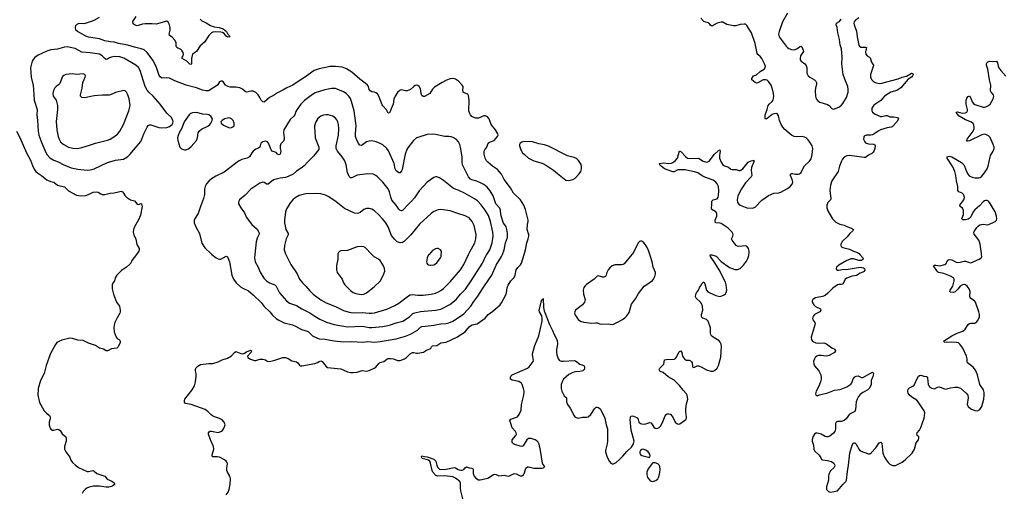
# Model space of a CAD drawing. Header units: inches. Extents: x 1682510 to 1839368, y 640758 to 791543.
# Tile 76 of 186: x 1731108 to 1745706, y 726453 to 733484. Entities that reach past the tile are written whole.
import ezdxf

# ---------------------------------------------------------------- set-up
doc = ezdxf.new("R2010")
doc.units = ezdxf.units.IN
doc.header["$MEASUREMENT"] = 0
for name, color, linetype in [('B7732', 7, 'Continuous'), ('B7733', 7, 'Continuous'), ('B7742', 7, 'Continuous'), ('B7743', 7, 'Continuous')]:
    doc.layers.add(name, color=color, linetype=linetype)

msp = doc.modelspace()

# ---------------------------------------------------------------- linework, layer by layer
at = {"layer": 'B7732', "color": 6}
for points, elevation in [([(1732838, 730000), (1732772, 729910), (1732754, 729870), (1732737, 729850), (1732690, 729810), (1732618, 729762), (1732549, 729690), (1732524, 729650), (1732513, 729610), (1732488, 729572), (1732479, 729550), (1732481, 729490), (1732499, 729410), (1732544, 729290), (1732585, 729230), (1732597, 729170), (1732598, 729150), (1732592, 729130), (1732546, 729050), (1732519, 728990), (1732507, 728950), (1732502, 728910), (1732510, 728850), (1732536, 728770), (1732552, 728752), (1732585, 728730), (1732596, 728710), (1732595, 728690), (1732567, 728630), (1732550, 728607), (1732470, 728600), (1732408, 728568), (1732390, 728570), (1732350, 728595), (1732290, 728608), (1732230, 728648), (1732130, 728681), (1732050, 728723), (1731970, 728729), (1731890, 728752), (1731850, 728758), (1731730, 728726), (1731690, 728709), (1731660, 728690), (1731636, 728664), (1731566, 728530), (1731502, 728350), (1731470, 728230), (1731417, 728130), (1731380, 728010), (1731375, 727910), (1731401, 727801), (1731470, 727679), (1731505, 727645), (1731550, 727610), (1731560, 727590), (1731560, 727560), (1731545, 727510), (1731543, 727490), (1731546, 727466), (1731561, 727421), (1731570, 727406), (1731593, 727393), (1731610, 727392), (1731670, 727404), (1731690, 727402), (1731707, 727387), (1731735, 727335), (1731791, 727291), (1731798, 727270), (1731798, 727230), (1731771, 727150), (1731772, 727110), (1731790, 727070), (1731850, 726990), (1731868, 726948), (1731891, 726911), (1731933, 726870), (1731979, 726839), (1732110, 726776), (1732130, 726776), (1732170, 726789), (1732190, 726790), (1732210, 726780), (1732250, 726746), (1732355, 726715), (1732370, 726706), (1732406, 726666), (1732474, 726634), (1732507, 726610), (1732516, 726590), (1732490, 726564), (1732467, 726553), (1732430, 726545), (1732390, 726545), (1732290, 726560), (1732202, 726558), (1732136, 726544), (1732103, 726530), (1732077, 726510), (1732050, 726481), (1732034, 726450)], 700), ([(1734167, 726430), (1734196, 726470), (1734214, 726510), (1734229, 726590), (1734231, 726670), (1734221, 726710), (1734188, 726770), (1734181, 726790), (1734179, 726830), (1734190, 726890), (1734184, 726910), (1734170, 726930), (1734143, 726950), (1734069, 726989), (1734035, 726995), (1733973, 726993), (1733963, 727003), (1733963, 727023), (1733985, 727110), (1733983, 727150), (1733937, 727250), (1733909, 727330), (1733906, 727350), (1733915, 727365), (1733930, 727375), (1733950, 727375), (1734050, 727358), (1734090, 727370), (1734112, 727388), (1734129, 727410), (1734141, 727430), (1734152, 727470), (1734140, 727510), (1734110, 727543), (1734070, 727566), (1733997, 727590), (1733965, 727605), (1733943, 727623), (1733898, 727670), (1733858, 727698), (1733650, 727772), (1733568, 727788), (1733550, 727809), (1733549, 727830), (1733555, 727850), (1733667, 727990), (1733697, 728050), (1733716, 728110), (1733726, 728194), (1733725, 728230), (1733714, 728270), (1733713, 728290), (1733720, 728310), (1733750, 728343), (1733790, 728364), (1733910, 728380), (1733970, 728381), (1734050, 728407), (1734110, 728435), (1734190, 728458), (1734250, 728492), (1734290, 728543), (1734310, 728560), (1734387, 728527), (1734410, 728522), (1734430, 728527), (1734468, 728552), (1734530, 728578), (1734545, 728570), (1734540, 728550), (1734486, 728490), (1734489, 728470), (1734530, 728445), (1734590, 728426), (1734610, 728426), (1734670, 728443), (1734710, 728446), (1734750, 728433), (1734776, 728416), (1734810, 728410), (1734890, 728428), (1735010, 728468), (1735050, 728468), (1735090, 728453), (1735141, 728421), (1735210, 728403), (1735231, 728390), (1735255, 728355), (1735267, 728347), (1735290, 728344), (1735481, 728379), (1735525, 728395), (1735550, 728412), (1735570, 728419), (1735594, 728410), (1735650, 728337), (1735670, 728321), (1735870, 728301), (1735970, 728255), (1736010, 728247), (1736054, 728246), (1736110, 728253), (1736184, 728276), (1736250, 728267), (1736290, 728275), (1736363, 728310), (1736390, 728328), (1736430, 728381), (1736446, 728394), (1736508, 728412), (1736550, 728447), (1736570, 728455), (1736610, 728457), (1736650, 728449), (1736710, 728427), (1736750, 728427), (1736815, 728450), (1736841, 728470), (1736895, 728525), (1736930, 728544), (1736950, 728545), (1736990, 728532), (1737008, 728532), (1737093, 728547), (1737139, 728581), (1737190, 728600), (1737202, 728610), (1737214, 728630), (1737230, 728642), (1737290, 728647), (1737350, 728685), (1737430, 728695), (1737590, 728771), (1737710, 728852), (1737770, 728925), (1737790, 728941), (1737814, 728954), (1737890, 728970), (1738008, 729052), (1738055, 729110), (1738124, 729156), (1738230, 729253), (1738250, 729279), (1738311, 729389), (1738325, 729430), (1738335, 729505), (1738350, 729544), (1738391, 729609), (1738441, 729659), (1738454, 729690), (1738469, 729770), (1738494, 729806), (1738533, 729847), (1738549, 729870), (1738587, 730000)], 700), ([(1733958, 730000), (1734020, 729950), (1734050, 729933), (1734070, 729928), (1734090, 729930), (1734170, 729975), (1734190, 729963), (1734218, 729890), (1734251, 729690), (1734279, 729630), (1734317, 729577), (1734379, 729519), (1734417, 729497), (1734498, 729458), (1734575, 729395), (1734686, 729286), (1734730, 729225), (1734814, 729150), (1734858, 729098), (1734910, 729051), (1734950, 729024), (1735030, 728983), (1735150, 728955), (1735196, 728936), (1735287, 728887), (1735370, 728860), (1735390, 728850), (1735450, 728792), (1735470, 728779), (1735550, 728747), (1735630, 728742), (1735770, 728716), (1735910, 728702), (1736030, 728707), (1736190, 728698), (1736270, 728707), (1736370, 728699), (1736450, 728709), (1736690, 728749), (1736830, 728785), (1736903, 728817), (1737005, 728875), (1737050, 728918), (1737072, 728928), (1737123, 728937), (1737250, 728948), (1737350, 728969), (1737430, 728974), (1737470, 728984), (1737530, 729011), (1737630, 729075), (1737690, 729120), (1737795, 729230), (1737839, 729301), (1737899, 729381), (1737969, 729490), (1738085, 729655), (1738107, 729693), (1738170, 729842), (1738253, 729970), (1738265, 730000)], 800), ([(1734593, 730000), (1734588, 729950), (1734600, 729890), (1734643, 729810), (1734675, 729735), (1734729, 729649), (1734766, 729606), (1734810, 729577), (1734889, 729549), (1734909, 729530), (1734957, 729430), (1735061, 729310), (1735110, 729278), (1735210, 729241), (1735291, 729191), (1735410, 729134), (1735481, 729081), (1735558, 729038), (1735655, 728995), (1735770, 728959), (1735970, 728924), (1736190, 728934), (1736290, 728917), (1736330, 728916), (1736490, 728929), (1736590, 728950), (1736690, 728985), (1736750, 728997), (1736789, 729011), (1736886, 729074), (1736938, 729122), (1736966, 729134), (1737050, 729151), (1737270, 729170), (1737350, 729188), (1737485, 729255), (1737579, 729330), (1737643, 729410), (1737715, 729485), (1737802, 729610), (1737969, 729871), (1738025, 729990), (1738031, 730000)], 900), ([(1735054, 730000), (1735128, 729850), (1735221, 729710), (1735256, 729630), (1735298, 729578), (1735350, 729530), (1735410, 729460), (1735461, 729410), (1735570, 729326), (1735650, 729279), (1735790, 729225), (1735908, 729168), (1735990, 729141), (1736052, 729132), (1736190, 729139), (1736290, 729128), (1736330, 729128), (1736370, 729135), (1736550, 729187), (1736670, 729243), (1736730, 729276), (1736870, 729386), (1736899, 729401), (1736930, 729406), (1737010, 729397), (1737090, 729396), (1737210, 729410), (1737270, 729426), (1737315, 729445), (1737350, 729463), (1737390, 729495), (1737489, 729591), (1737645, 729770), (1737692, 729850), (1737764, 730000)], 1000), ([(1735826, 730000), (1735824, 729930), (1735806, 729834), (1735803, 729770), (1735816, 729730), (1735889, 729630), (1735910, 729580), (1735929, 729550), (1736010, 729465), (1736050, 729437), (1736090, 729422), (1736170, 729405), (1736210, 729408), (1736250, 729430), (1736361, 729519), (1736456, 729610), (1736508, 729710), (1736519, 729750), (1736518, 729790), (1736501, 729830), (1736450, 729910), (1736427, 729930), (1736365, 729965), (1736330, 730000)], 1100), ([(1737177, 730000), (1737170, 729993), (1737147, 729947), (1737139, 729890), (1737142, 729870), (1737153, 729853), (1737170, 729844), (1737190, 729841), (1737210, 729840), (1737250, 729847), (1737270, 729858), (1737290, 729877), (1737345, 729950), (1737355, 729970), (1737358, 730000)], 1100), ([(1740000, 729843), (1739930, 729843), (1739891, 729829), (1739858, 729802), (1739834, 729770), (1739814, 729730), (1739805, 729690), (1739794, 729670), (1739770, 729663), (1739750, 729663), (1739690, 729681), (1739670, 729679), (1739624, 729630), (1739510, 729553), (1739490, 729535), (1739472, 729508), (1739464, 729470), (1739466, 729410), (1739489, 729330), (1739481, 729290), (1739450, 729251), (1739350, 729170), (1739338, 729150), (1739334, 729130), (1739337, 729110), (1739390, 729033), (1739424, 729010), (1739470, 728992), (1739590, 728979), (1739650, 728986), (1739670, 728984), (1739710, 728969), (1739750, 728963), (1739830, 728967), (1739890, 728961), (1739910, 728966), (1740000, 729011)], 700), ([(1737679, 726370), (1737649, 726491), (1737644, 726530), (1737644, 726604), (1737633, 726630), (1737570, 726680), (1737530, 726700), (1737410, 726714), (1737309, 726709), (1737278, 726718), (1737231, 726770), (1737221, 726790), (1737200, 726900), (1737186, 726930), (1737170, 726944), (1737152, 726952), (1737075, 726970), (1737063, 726990), (1737063, 726997), (1737070, 727011), (1737110, 726998), (1737150, 726996), (1737250, 726961), (1737277, 726930), (1737292, 726870), (1737304, 726844), (1737311, 726830), (1737331, 726811), (1737350, 726808), (1737430, 726811), (1737550, 726835), (1737570, 726831), (1737610, 726806), (1737650, 726796), (1737670, 726798), (1737690, 726807), (1737710, 726834), (1737730, 726848), (1737770, 726831), (1737810, 726827), (1737822, 726822), (1737831, 726811), (1737833, 726750), (1737844, 726710), (1737870, 726680), (1737910, 726653), (1737933, 726653), (1738050, 726681), (1738130, 726732), (1738150, 726738), (1738170, 726734), (1738210, 726715), (1738290, 726724), (1738350, 726710), (1738370, 726712), (1738430, 726745), (1738450, 726749), (1738470, 726745), (1738530, 726714), (1738550, 726712), (1738575, 726730), (1738590, 726757), (1738614, 726826), (1738635, 726845), (1738651, 726849), (1738731, 726829), (1738850, 726826), (1738875, 726830), (1738890, 726845), (1738893, 726850), (1738865, 726885), (1738859, 726899), (1738829, 727091), (1738810, 727185), (1738795, 727215), (1738780, 727230), (1738750, 727246), (1738690, 727265), (1738650, 727268), (1738627, 727250), (1738570, 727160), (1738550, 727151), (1738530, 727153), (1738450, 727176), (1738430, 727186), (1738418, 727198), (1738410, 727210), (1738410, 727250), (1738465, 727310), (1738471, 727330), (1738470, 727350), (1738458, 727370), (1738408, 727428), (1738390, 727490), (1738373, 727530), (1738390, 727552), (1738488, 727590), (1738515, 727625), (1738542, 727690), (1738548, 727770), (1738579, 727890), (1738587, 727950), (1738587, 727970), (1738578, 728010), (1738557, 728070), (1738545, 728090), (1738510, 728115), (1738410, 728132), (1738385, 728150), (1738382, 728178), (1738387, 728193), (1738407, 728213), (1738638, 728310), (1738662, 728330), (1738719, 728410), (1738724, 728430), (1738709, 728510), (1738714, 728546), (1738743, 728650), (1738804, 728790), (1738854, 729010), (1738855, 729050), (1738847, 729087), (1738815, 729150), (1738811, 729170), (1738850, 729327), (1738866, 729334), (1738870, 729345), (1738873, 729210), (1738881, 729161), (1738930, 729049), (1738961, 728961), (1739009, 728870), (1739032, 728810), (1739075, 728725), (1739082, 728670), (1739064, 728590), (1739064, 728550), (1739070, 728510), (1739091, 728451), (1739110, 728425), (1739134, 728414), (1739173, 728413), (1739330, 728427), (1739350, 728419), (1739410, 728371), (1739470, 728350), (1739480, 728330), (1739482, 728310), (1739477, 728290), (1739455, 728270), (1739410, 728261), (1739350, 728259), (1739310, 728249), (1739250, 728215), (1739172, 728150), (1739149, 728110), (1739137, 728070), (1739135, 728010), (1739145, 727970), (1739181, 727901), (1739214, 727870), (1739217, 727850), (1739216, 727810), (1739230, 727770), (1739270, 727716), (1739326, 727606), (1739340, 727590), (1739358, 727578), (1739390, 727571), (1739450, 727583), (1739510, 727583), (1739536, 727590), (1739577, 727623), (1739630, 727706), (1739655, 727730), (1739670, 727734), (1739690, 727728), (1739721, 727701), (1739783, 727570), (1739802, 727470), (1739820, 727410), (1739823, 727230), (1739819, 727190), (1739795, 727090), (1739795, 727070), (1739817, 726990), (1739850, 726928), (1739870, 726903), (1739890, 726893), (1739910, 726892), (1739950, 726910), (1740000, 726957)], 600)]:
    msp.add_lwpolyline(points, dxfattribs=dict(at, elevation=elevation))
at = {"layer": 'B7733', "color": 6}
for points, elevation in [([(1738587, 730000), (1738608, 730070), (1738626, 730170), (1738648, 730232), (1738656, 730270), (1738654, 730290), (1738630, 730370), (1738634, 730446), (1738647, 730490), (1738648, 730510), (1738629, 730570), (1738609, 730669), (1738584, 730730), (1738532, 730810), (1738428, 730910), (1738385, 730990), (1738290, 731110), (1738252, 731192), (1738190, 731259), (1738115, 731310), (1738049, 731370), (1738030, 731390), (1738008, 731430), (1737993, 731490), (1737994, 731530), (1738003, 731550), (1738035, 731590), (1738052, 731650), (1738073, 731667), (1738144, 731690), (1738190, 731750), (1738200, 731770), (1738198, 731790), (1738164, 731850), (1738098, 731930), (1738068, 732010), (1738042, 732042), (1738016, 732056), (1737990, 732056), (1737910, 732023), (1737870, 732021), (1737830, 732036), (1737810, 732048), (1737790, 732070), (1737780, 732090), (1737769, 732130), (1737773, 732290), (1737761, 732361), (1737750, 732378), (1737699, 732399), (1737684, 732410), (1737680, 732430), (1737681, 732490), (1737670, 732514), (1737613, 732573), (1737570, 732602), (1737530, 732610), (1737490, 732604), (1737435, 732585), (1737369, 732551), (1737258, 732482), (1737230, 732455), (1737190, 732390), (1737110, 732345), (1737090, 732343), (1737070, 732360), (1737060, 732390), (1737050, 732457), (1737030, 732491), (1737010, 732506), (1736990, 732510), (1736970, 732506), (1736950, 732494), (1736904, 732450), (1736854, 732426), (1736830, 732427), (1736770, 732445), (1736750, 732440), (1736710, 732401), (1736673, 732350), (1736656, 732304), (1736643, 732230), (1736630, 732194), (1736590, 732103), (1736570, 732097), (1736547, 732147), (1736490, 732203), (1736480, 732220), (1736430, 732350), (1736410, 732383), (1736390, 732400), (1736370, 732409), (1736330, 732415), (1736306, 732426), (1736290, 732450), (1736279, 732490), (1736266, 732510), (1736230, 732542), (1736150, 732599), (1736030, 732704), (1735954, 732754), (1735890, 732779), (1735791, 732789), (1735710, 732789), (1735550, 732756), (1735472, 732728), (1735330, 732626), (1735250, 732577), (1735155, 732510), (1735069, 732471), (1735010, 732436), (1734930, 732399), (1734870, 732357), (1734810, 732330), (1734730, 732262), (1734710, 732263), (1734690, 732288), (1734670, 732330), (1734643, 732370), (1734610, 732401), (1734590, 732413), (1734570, 732421), (1734537, 732423), (1734470, 732406), (1734450, 732417), (1734410, 732454), (1734373, 732473), (1734310, 732482), (1734230, 732484), (1734192, 732492), (1734161, 732510), (1734130, 732557), (1734110, 732572), (1734090, 732572), (1734070, 732562), (1734039, 732510), (1733930, 732441), (1733909, 732430), (1733870, 732426), (1733818, 732438), (1733730, 732472), (1733574, 732514), (1733410, 732578), (1733330, 732616), (1733290, 732622), (1733230, 732617), (1733210, 732621), (1733190, 732634), (1733175, 732655), (1733131, 732790), (1733083, 732883), (1732999, 732999), (1732955, 733035), (1732910, 733053), (1732810, 733074), (1732710, 733108), (1732570, 733130), (1732510, 733149), (1732450, 733153), (1732370, 733171), (1732290, 733198), (1732127, 733227), (1732090, 733241), (1731963, 733310), (1731941, 733330), (1731934, 733370), (1731940, 733400), (1731960, 733420), (1731990, 733431), (1732070, 733428), (1732170, 733460), (1732210, 733476), (1732290, 733522)], 700), ([(1733785, 733490), (1733808, 733468), (1733870, 733438), (1733936, 733396), (1733990, 733376), (1734063, 733370), (1734125, 733350), (1734174, 733310), (1734191, 733271), (1734211, 733250), (1734222, 733230), (1734190, 733227), (1734170, 733240), (1734137, 733277), (1734114, 733294), (1734090, 733301), (1734010, 733306), (1733970, 733299), (1733950, 733289), (1733913, 733250), (1733846, 733150), (1733784, 733096), (1733730, 733014), (1733670, 732970), (1733655, 732910), (1733656, 732830), (1733650, 732819), (1733630, 732824), (1733586, 732866), (1733518, 732910), (1733516, 732930), (1733531, 732949), (1733536, 732970), (1733530, 732998), (1733510, 733028), (1733490, 733047), (1733450, 733059), (1733435, 733070), (1733429, 733089), (1733425, 733145), (1733410, 733180), (1733370, 733227), (1733329, 733250), (1733322, 733270), (1733338, 733330), (1733339, 733370), (1733330, 733410), (1733309, 733449), (1733290, 733460), (1733130, 733417), (1733070, 733424), (1732970, 733422), (1732930, 733417), (1732850, 733395), (1732810, 733408), (1732790, 733423), (1732785, 733455), (1732832, 733530)], 600), ([(1738265, 730000), (1738292, 730068), (1738308, 730170), (1738338, 730250), (1738341, 730310), (1738330, 730370), (1738319, 730410), (1738274, 730474), (1738241, 730590), (1738238, 730658), (1738228, 730688), (1738168, 730750), (1738125, 730870), (1738083, 730943), (1738037, 730997), (1737990, 731037), (1737950, 731059), (1737886, 731086), (1737810, 731105), (1737790, 731117), (1737762, 731150), (1737671, 731330), (1737666, 731370), (1737666, 731450), (1737645, 731590), (1737632, 731630), (1737611, 731670), (1737577, 731710), (1737535, 731735), (1737506, 731746), (1737470, 731750), (1737410, 731749), (1737270, 731782), (1737230, 731787), (1737150, 731779), (1737010, 731737), (1736992, 731728), (1736948, 731690), (1736860, 731580), (1736845, 731555), (1736823, 731490), (1736778, 731262), (1736770, 731241), (1736750, 731212), (1736730, 731210), (1736690, 731242), (1736673, 731270), (1736658, 731350), (1736576, 731536), (1736550, 731572), (1736490, 731626), (1736450, 731648), (1736391, 731671), (1736330, 731684), (1736290, 731682), (1736251, 731670), (1736190, 731625), (1736170, 731618), (1736150, 731623), (1736130, 731646), (1736100, 731710), (1736087, 731750), (1736084, 731796), (1736094, 731910), (1736093, 731950), (1736065, 732130), (1736029, 732270), (1736012, 732312), (1735987, 732350), (1735950, 732386), (1735910, 732411), (1735790, 732462), (1735730, 732462), (1735630, 732444), (1735490, 732398), (1735448, 732372), (1735330, 732286), (1735276, 732230), (1735214, 732146), (1735201, 732119), (1735186, 732070), (1735173, 732050), (1735116, 732004), (1735025, 731850), (1735018, 731810), (1735031, 731730), (1735029, 731711), (1735017, 731683), (1734979, 731641), (1734967, 731613), (1734967, 731570), (1734978, 731530), (1734976, 731510), (1734969, 731490), (1734950, 731479), (1734930, 731487), (1734911, 731511), (1734897, 731517), (1734850, 731530), (1734834, 731554), (1734797, 731650), (1734780, 731670), (1734750, 731681), (1734710, 731672), (1734681, 731650), (1734670, 731590), (1734650, 731575), (1734610, 731562), (1734570, 731533), (1734547, 731510), (1734513, 731450), (1734501, 731439), (1734480, 731430), (1734401, 731410), (1734350, 731386), (1734138, 731222), (1734017, 731163), (1733950, 731121), (1733910, 731086), (1733879, 731050), (1733858, 731010), (1733848, 730970), (1733846, 730890), (1733833, 730830), (1733787, 730710), (1733755, 730605), (1733698, 730522), (1733694, 730506), (1733696, 730470), (1733719, 730410), (1733772, 730310), (1733806, 730166), (1733850, 730100), (1733946, 730010), (1733958, 730000)], 800), ([(1738031, 730000), (1738077, 730070), (1738111, 730170), (1738125, 730270), (1738120, 730330), (1738087, 730490), (1738056, 730576), (1738010, 730655), (1737950, 730736), (1737894, 730794), (1737850, 730825), (1737710, 730904), (1737610, 730952), (1737539, 730979), (1737390, 731099), (1737330, 731135), (1737290, 731150), (1737270, 731150), (1737250, 731143), (1737147, 731073), (1737030, 730942), (1736959, 730841), (1736916, 730790), (1736870, 730747), (1736790, 730658), (1736770, 730647), (1736750, 730650), (1736730, 730670), (1736691, 730731), (1736627, 730807), (1736611, 730850), (1736591, 730930), (1736570, 730973), (1736490, 731070), (1736414, 731150), (1736390, 731169), (1736350, 731190), (1736270, 731198), (1736110, 731174), (1736030, 731137), (1736010, 731137), (1735994, 731154), (1735970, 731215), (1735948, 731330), (1735927, 731390), (1735888, 731450), (1735820, 731530), (1735799, 731570), (1735798, 731610), (1735832, 731768), (1735839, 731870), (1735836, 731930), (1735824, 731970), (1735810, 731999), (1735790, 732024), (1735750, 732051), (1735681, 732070), (1735650, 732072), (1735610, 732067), (1735570, 732050), (1735530, 732016), (1735499, 731970), (1735479, 731910), (1735478, 731878), (1735485, 731830), (1735488, 731730), (1735544, 731590), (1735541, 731559), (1735522, 731530), (1735462, 731458), (1735374, 731370), (1735326, 731314), (1735282, 731278), (1735210, 731234), (1735160, 731190), (1735090, 731156), (1735050, 731143), (1734968, 731132), (1734870, 731106), (1734790, 731043), (1734770, 731041), (1734730, 731069), (1734711, 731071), (1734670, 731056), (1734534, 730966), (1734450, 730878), (1734368, 730812), (1734355, 730790), (1734351, 730770), (1734354, 730750), (1734387, 730690), (1734439, 730619), (1734470, 730550), (1734550, 730443), (1734630, 730377), (1734655, 730330), (1734657, 730310), (1734651, 730290), (1734630, 730240), (1734615, 730185), (1734593, 730000)], 900), ([(1731062, 731830), (1731110, 731737), (1731207, 731507), (1731270, 731398), (1731298, 731318), (1731324, 731264), (1731349, 731229), (1731370, 731210), (1731432, 731172), (1731508, 731108), (1731563, 731083), (1731612, 731072), (1731670, 731030), (1731770, 731001), (1731788, 730990), (1731830, 730942), (1731950, 730881), (1732010, 730871), (1732090, 730876), (1732130, 730888), (1732198, 730922), (1732250, 730931), (1732270, 730924), (1732310, 730897), (1732330, 730890), (1732370, 730888), (1732450, 730909), (1732510, 730912), (1732570, 730931), (1732610, 730937), (1732633, 730930), (1732649, 730910), (1732669, 730870), (1732690, 730850), (1732750, 730810), (1732810, 730793), (1732850, 730744), (1732870, 730739), (1732910, 730755), (1732915, 730750), (1732922, 730710), (1732899, 730581), (1732870, 730515), (1732809, 730410), (1732794, 730370), (1732789, 730330), (1732798, 730290), (1732827, 730227), (1732845, 730145), (1732879, 730090), (1732880, 730070), (1732875, 730050), (1732838, 730000)], 700), ([(1737764, 730000), (1737782, 730038), (1737854, 730170), (1737871, 730230), (1737873, 730293), (1737848, 730428), (1737815, 730490), (1737770, 730541), (1737710, 730575), (1737605, 730605), (1737490, 730645), (1737350, 730665), (1737310, 730662), (1737250, 730638), (1737210, 730609), (1737037, 730450), (1736970, 730372), (1736909, 730290), (1736810, 730192), (1736785, 730175), (1736750, 730170), (1736706, 730186), (1736664, 730224), (1736621, 730281), (1736569, 730410), (1736534, 730470), (1736485, 730530), (1736430, 730588), (1736370, 730645), (1736330, 730670), (1736290, 730681), (1736250, 730680), (1736210, 730667), (1736156, 730624), (1736130, 730612), (1736110, 730609), (1736070, 730612), (1735921, 730681), (1735799, 730779), (1735690, 730856), (1735639, 730879), (1735570, 730901), (1735504, 730904), (1735350, 730898), (1735250, 730872), (1735190, 730840), (1735155, 730810), (1735124, 730770), (1735064, 730676), (1735046, 730630), (1735032, 730510), (1735033, 730470), (1735055, 730370), (1735089, 730310), (1735090, 730290), (1735067, 730253), (1735059, 730230), (1735033, 730130), (1735030, 730070), (1735049, 730010), (1735054, 730000)], 1000), ([(1736330, 730000), (1736230, 730101), (1736210, 730111), (1736175, 730115), (1736110, 730112), (1735970, 730058), (1735870, 730051), (1735850, 730043), (1735836, 730030), (1735826, 730010), (1735826, 730000)], 1100), ([(1737358, 730000), (1737362, 730030), (1737360, 730050), (1737347, 730070), (1737310, 730088), (1737290, 730089), (1737270, 730082), (1737230, 730056), (1737177, 730000)], 1100)]:
    msp.add_lwpolyline(points, dxfattribs=dict(at, elevation=elevation))
for points, elevation in [([(1731810, 733080), (1731770, 733077), (1731670, 733047), (1731570, 733035), (1731510, 733016), (1731383, 732957), (1731330, 732922), (1731310, 732898), (1731293, 732867), (1731281, 732830), (1731269, 732770), (1731276, 732630), (1731306, 732506), (1731314, 732450), (1731323, 732290), (1731366, 732150), (1731363, 732070), (1731374, 731990), (1731379, 731830), (1731393, 731770), (1731437, 731650), (1731494, 731514), (1731516, 731476), (1731555, 731435), (1731604, 731404), (1731690, 731368), (1731750, 731334), (1731870, 731284), (1731970, 731266), (1732109, 731251), (1732150, 731253), (1732210, 731269), (1732410, 731362), (1732530, 731397), (1732645, 731415), (1732673, 731427), (1732709, 731451), (1732739, 731481), (1732902, 731678), (1732920, 731710), (1732946, 731790), (1732995, 731890), (1733010, 731912), (1733030, 731921), (1733050, 731921), (1733170, 731882), (1733210, 731877), (1733290, 731885), (1733330, 731900), (1733367, 731930), (1733378, 731950), (1733382, 731970), (1733379, 731990), (1733358, 732030), (1733290, 732098), (1733192, 732230), (1733088, 732350), (1733021, 732410), (1732998, 732438), (1732969, 732490), (1732893, 732730), (1732870, 732772), (1732827, 732810), (1732650, 732913), (1732590, 732932), (1732510, 732938), (1732467, 732930), (1732441, 732919), (1732410, 732896), (1732390, 732894), (1732370, 732907), (1732329, 732950), (1732290, 732972), (1732150, 732994), (1732030, 733003), (1731930, 733056)], 800), ([(1731890, 732681), (1731790, 732670), (1731762, 732658), (1731741, 732639), (1731701, 732539), (1731684, 732516), (1731648, 732492), (1731629, 732471), (1731608, 732432), (1731597, 732390), (1731603, 732350), (1731646, 732290), (1731655, 732270), (1731668, 732210), (1731667, 732150), (1731647, 731973), (1731656, 731850), (1731679, 731750), (1731693, 731710), (1731714, 731670), (1731750, 731634), (1731830, 731592), (1731895, 731575), (1731967, 731573), (1732030, 731589), (1732130, 731616), (1732230, 731652), (1732410, 731694), (1732450, 731710), (1732490, 731733), (1732556, 731784), (1732591, 731829), (1732649, 731930), (1732725, 732130), (1732745, 732210), (1732729, 732309), (1732711, 732371), (1732690, 732410), (1732670, 732428), (1732650, 732432), (1732530, 732402), (1732465, 732375), (1732434, 732366), (1732335, 732365), (1732210, 732352), (1732070, 732323), (1732030, 732330), (1732011, 732350), (1732008, 732370), (1732034, 732470), (1732046, 732550), (1732080, 732630), (1732081, 732650), (1732074, 732670), (1732050, 732680), (1731950, 732670)], 900), ([(1733730, 732105), (1733670, 732101), (1733642, 732090), (1733619, 732070), (1733545, 731970), (1733510, 731872), (1733474, 731806), (1733456, 731764), (1733448, 731730), (1733451, 731690), (1733484, 731590), (1733505, 731565), (1733550, 731551), (1733570, 731553), (1733610, 731569), (1733650, 731600), (1733728, 731692), (1733743, 731730), (1733755, 731805), (1733769, 731831), (1733803, 731857), (1733898, 731902), (1733927, 731930), (1733940, 731950), (1733961, 731990), (1733964, 732010), (1733939, 732050), (1733911, 732070), (1733890, 732077), (1733824, 732084)], 800), ([(1734210, 732026), (1734190, 732023), (1734145, 732010), (1734108, 731990), (1734090, 731970), (1734096, 731950), (1734130, 731920), (1734205, 731885), (1734230, 731881), (1734250, 731884), (1734268, 731892), (1734285, 731910), (1734287, 731950), (1734271, 731990), (1734250, 732011), (1734230, 732022)], 800), ([(1738670, 731675), (1738568, 731672), (1738550, 731667), (1738527, 731650), (1738519, 731630), (1738520, 731610), (1738537, 731550), (1738564, 731510), (1738590, 731482), (1738650, 731430), (1738730, 731387), (1738852, 731352), (1738919, 731319), (1739024, 731250), (1739080, 731200), (1739204, 731104), (1739250, 731098), (1739310, 731110), (1739342, 731130), (1739404, 731196), (1739425, 731230), (1739439, 731270), (1739439, 731310), (1739430, 731337), (1739393, 731393), (1739363, 731423), (1739330, 731438), (1739230, 731464), (1738946, 731606), (1738890, 731626), (1738803, 731643), (1738710, 731671)], 700)]:
    msp.add_lwpolyline(points, close=True, dxfattribs=dict(at, elevation=elevation))
at = {"layer": 'B7742', "color": 6}
for points, elevation in [([(1740000, 729011), (1740046, 729034), (1740081, 729059), (1740110, 729090), (1740142, 729138), (1740180, 729260), (1740238, 729342), (1740280, 729420), (1740367, 729530), (1740407, 729553), (1740490, 729614), (1740506, 729634), (1740524, 729670), (1740534, 729710), (1740532, 729730), (1740501, 729810), (1740487, 729890), (1740450, 730000)], 700), ([(1740185, 730000), (1740070, 729860), (1740050, 729848), (1740030, 729843), (1740000, 729843)], 700), ([(1740000, 726957), (1740050, 727003), (1740110, 727073), (1740179, 727141), (1740204, 727176), (1740218, 727230), (1740174, 727390), (1740159, 727550), (1740161, 727579), (1740170, 727599), (1740190, 727605), (1740210, 727601), (1740259, 727579), (1740270, 727570), (1740286, 727510), (1740310, 727488), (1740350, 727480), (1740390, 727486), (1740450, 727505), (1740470, 727502), (1740510, 727437), (1740530, 727422), (1740550, 727416), (1740570, 727419), (1740590, 727430), (1740607, 727450), (1740636, 727504), (1740675, 727605), (1740690, 727624), (1740708, 727632), (1740734, 727634), (1740750, 727631), (1740762, 727622), (1740794, 727574), (1740825, 727510), (1740850, 727489), (1740870, 727480), (1740895, 727485), (1740984, 727550), (1740993, 727567), (1740995, 727585), (1740983, 727663), (1740983, 727710), (1740996, 727784), (1741014, 727850), (1741003, 727910), (1740992, 727930), (1740944, 727984), (1740890, 728055), (1740810, 728135), (1740722, 728182), (1740650, 728245), (1740604, 728264), (1740598, 728270), (1740590, 728290), (1740600, 728310), (1740657, 728370), (1740670, 728434), (1740690, 728442), (1740810, 728447), (1740830, 728454), (1740845, 728475), (1740858, 728510), (1740886, 728554), (1740890, 728560), (1740910, 728568), (1740925, 728545), (1740935, 728490), (1740970, 728441), (1740990, 728428), (1741035, 728430), (1741050, 728423), (1741067, 728407), (1741077, 728390), (1741082, 728342), (1741090, 728323), (1741110, 728325), (1741150, 728344), (1741170, 728347), (1741210, 728333), (1741290, 728286), (1741353, 728267), (1741390, 728269), (1741410, 728275), (1741450, 728313), (1741470, 728351), (1741504, 728476), (1741511, 728630), (1741506, 728670), (1741495, 728695), (1741477, 728717), (1741387, 728770), (1741364, 728790), (1741354, 728810), (1741352, 728830), (1741350, 728910), (1741314, 729010), (1741292, 729032), (1741235, 729055), (1741221, 729070), (1741216, 729090), (1741217, 729110), (1741234, 729170), (1741230, 729230), (1741214, 729270), (1741200, 729290), (1741135, 729350), (1741126, 729370), (1741131, 729409), (1741140, 729430), (1741171, 729469), (1741186, 729510), (1741218, 729550), (1741230, 729580), (1741250, 729592), (1741264, 729564), (1741290, 729470), (1741310, 729446), (1741330, 729434), (1741430, 729391), (1741490, 729376), (1741510, 729378), (1741550, 729399), (1741570, 729417), (1741583, 729437), (1741591, 729469), (1741589, 729511), (1741584, 729550), (1741570, 729590), (1741477, 729770), (1741415, 729875), (1741350, 729970), (1741344, 729990), (1741346, 729994), (1741370, 729994), (1741434, 729974), (1741510, 729896), (1741630, 729807), (1741710, 729774), (1741750, 729774), (1741790, 729790), (1741838, 729842), (1741882, 729898), (1741901, 729939), (1741916, 729984), (1741920, 730000)], 600), ([(1743563, 730000), (1743609, 729950), (1743613, 729930), (1743590, 729910), (1743550, 729912), (1743470, 729933), (1743430, 729932), (1743410, 729925), (1743370, 729908), (1743250, 729842), (1743219, 729810), (1743212, 729790), (1743217, 729777), (1743230, 729765), (1743250, 729764), (1743304, 729776), (1743390, 729783), (1743570, 729813), (1743620, 729800), (1743631, 729790), (1743637, 729770), (1743630, 729747), (1743610, 729736), (1743570, 729723), (1743515, 729685), (1743450, 729679), (1743370, 729647), (1743345, 729630), (1743310, 729559), (1743290, 729551), (1743250, 729553), (1743230, 729549), (1743162, 729498), (1743090, 729424), (1743050, 729391), (1743010, 729373), (1742930, 729362), (1742905, 729355), (1742867, 729330), (1742856, 729310), (1742856, 729290), (1742881, 729250), (1742908, 729228), (1742978, 729190), (1742985, 729170), (1742971, 729149), (1742891, 729109), (1742875, 729090), (1742866, 729070), (1742863, 729050), (1742867, 729030), (1742895, 728990), (1742899, 728970), (1742844, 728770), (1742845, 728730), (1742866, 728706), (1742910, 728687), (1742950, 728681), (1743030, 728685), (1743070, 728675), (1743150, 728615), (1743193, 728593), (1743202, 728570), (1743190, 728546), (1743110, 728497), (1743070, 728490), (1742990, 728501), (1742950, 728500), (1742924, 728490), (1742903, 728470), (1742892, 728450), (1742879, 728410), (1742880, 728370), (1742890, 728348), (1742956, 728270), (1742983, 728210), (1742990, 728170), (1742990, 728150), (1742980, 728110), (1742955, 728045), (1742916, 727970), (1742908, 727930), (1742909, 727909), (1742930, 727902), (1742964, 727916), (1743090, 727945), (1743190, 727984), (1743270, 727993), (1743370, 728034), (1743430, 728073), (1743444, 728096), (1743465, 728155), (1743490, 728183), (1743510, 728195), (1743539, 728199), (1743590, 728172), (1743610, 728174), (1743750, 728253), (1743763, 728243), (1743767, 728227), (1743758, 728190), (1743730, 728130), (1743730, 728070), (1743705, 728015), (1743680, 727990), (1743610, 727949), (1743570, 727918), (1743545, 727890), (1743523, 727850), (1743510, 727810), (1743501, 727699), (1743490, 727670), (1743410, 727627), (1743361, 727559), (1743330, 727533), (1743290, 727519), (1743230, 727518), (1743212, 727508), (1743203, 727490), (1743205, 727410), (1743194, 727370), (1743175, 727345), (1743118, 727302), (1743090, 727292), (1743070, 727292), (1743050, 727297), (1742990, 727334), (1742930, 727348), (1742910, 727345), (1742890, 727334), (1742866, 727294), (1742857, 727250), (1742858, 727230), (1742876, 727170), (1742880, 727110), (1742890, 727085), (1742962, 727022), (1742988, 726968), (1742997, 726957), (1743010, 726949), (1743082, 726942), (1743145, 726925), (1743180, 726900), (1743194, 726870), (1743190, 726850), (1743183, 726837), (1743131, 726789), (1743104, 726736), (1743098, 726710), (1743097, 726650), (1743068, 726548), (1743071, 726510), (1743101, 726481), (1743130, 726471), (1743210, 726484), (1743230, 726492), (1743314, 726590), (1743354, 726630), (1743367, 726650), (1743381, 726779), (1743398, 726870), (1743414, 727050), (1743450, 727168), (1743470, 727201), (1743490, 727201), (1743510, 727184), (1743531, 727151), (1743547, 727110), (1743570, 727086), (1743690, 727038), (1743710, 727042), (1743730, 727055), (1743803, 727130), (1743850, 727205), (1743874, 727214), (1743890, 727196), (1743904, 727050), (1743930, 726990), (1743953, 726950), (1743984, 726910), (1744010, 726887), (1744050, 726869), (1744090, 726869), (1744190, 726918), (1744235, 726950), (1744341, 727050), (1744376, 727110), (1744398, 727202), (1744433, 727250), (1744438, 727270), (1744436, 727290), (1744414, 727314), (1744409, 727330), (1744414, 727350), (1744450, 727390), (1744468, 727430), (1744515, 727570), (1744524, 727610), (1744527, 727650), (1744518, 727678), (1744430, 727814), (1744410, 727834), (1744350, 727871), (1744307, 727907), (1744281, 727941), (1744274, 727970), (1744282, 727998), (1744300, 728020), (1744350, 728042), (1744370, 728058), (1744424, 728176), (1744430, 728188), (1744450, 728203), (1744470, 728205), (1744510, 728192), (1744554, 728190), (1744568, 728168), (1744579, 728070), (1744586, 728050), (1744601, 728030), (1744630, 728013), (1744670, 728006), (1744716, 728030), (1744744, 728036), (1744830, 727998), (1744910, 728019), (1744970, 728030), (1745010, 728029), (1745054, 728014), (1745142, 727942), (1745165, 727910), (1745170, 727870), (1745154, 727774), (1745170, 727744), (1745210, 727710), (1745270, 727683), (1745310, 727679), (1745344, 727696), (1745370, 727743), (1745402, 727850), (1745407, 727910), (1745406, 727950), (1745395, 727990), (1745341, 728070), (1745309, 728210), (1745280, 728280), (1745246, 728326), (1745161, 728390), (1745154, 728410), (1745156, 728450), (1745146, 728490), (1745090, 728610), (1745048, 728670), (1745025, 728685), (1744990, 728694), (1744930, 728697), (1744849, 728690), (1744818, 728698), (1744802, 728710), (1744930, 728793), (1745009, 728831), (1745090, 728860), (1745123, 728890), (1745170, 728959), (1745190, 728973), (1745210, 728979), (1745270, 728978), (1745286, 728990), (1745310, 729016), (1745338, 729070), (1745338, 729110), (1745329, 729150), (1745278, 729290), (1745263, 729310), (1745210, 729343), (1745199, 729359), (1745194, 729374), (1745201, 729450), (1745184, 729490), (1745154, 729530), (1745128, 729548), (1745110, 729552), (1745088, 729550), (1745053, 729530), (1745018, 729482), (1744975, 729445), (1744950, 729435), (1744910, 729438), (1744896, 729450), (1744901, 729470), (1744940, 729530), (1744964, 729610), (1744964, 729630), (1744952, 729650), (1744910, 729677), (1744810, 729719), (1744730, 729732), (1744710, 729750), (1744655, 729830), (1744670, 729838), (1744690, 729840), (1744750, 729828), (1744824, 729850), (1744838, 729862), (1744866, 729914), (1744890, 729925), (1744930, 729917), (1744990, 729885), (1745010, 729881), (1745050, 729885), (1745110, 729899), (1745130, 729898), (1745190, 729879), (1745210, 729877), (1745332, 729930), (1745356, 729944), (1745365, 729955), (1745370, 729970), (1745369, 730000)], 600)]:
    msp.add_lwpolyline(points, dxfattribs=dict(at, elevation=elevation))
at = {"layer": 'B7742', "color": 6, "elevation": 600}
for points in [[(1740350, 727108), (1740330, 727105), (1740311, 727090), (1740303, 727070), (1740303, 727050), (1740313, 727030), (1740330, 727017), (1740430, 726988), (1740450, 726991), (1740456, 727010), (1740450, 727033), (1740424, 727070), (1740390, 727093)], [(1740530, 726908), (1740494, 726906), (1740483, 726897), (1740424, 726816), (1740405, 726770), (1740404, 726730), (1740417, 726690), (1740450, 726650), (1740470, 726636), (1740490, 726629), (1740538, 726642), (1740571, 726669), (1740583, 726697), (1740597, 726763), (1740603, 726810), (1740600, 726850), (1740590, 726870), (1740570, 726891)]]:
    msp.add_lwpolyline(points, close=True, dxfattribs=at)
at = {"layer": 'B7743', "color": 6}
for points, elevation in [([(1742490, 733583), (1742418, 733450), (1742368, 733310), (1742360, 733270), (1742369, 733230), (1742470, 733092), (1742490, 733070), (1742510, 733057), (1742550, 733043), (1742590, 733037), (1742630, 733049), (1742670, 733081), (1742690, 733091), (1742702, 733082), (1742725, 733030), (1742726, 733010), (1742683, 732950), (1742677, 732910), (1742681, 732890), (1742694, 732870), (1742747, 732827), (1742766, 732806), (1742779, 732770), (1742780, 732690), (1742799, 732650), (1742822, 732630), (1742890, 732590), (1742909, 732570), (1742919, 732550), (1742922, 732530), (1742906, 732470), (1742902, 732430), (1742905, 732350), (1742918, 732310), (1742940, 732280), (1742970, 732259), (1743084, 732224), (1743108, 732208), (1743150, 732167), (1743170, 732158), (1743190, 732160), (1743250, 732185), (1743290, 732217), (1743310, 732241), (1743365, 732330), (1743392, 732410), (1743393, 732450), (1743385, 732490), (1743339, 732599), (1743316, 732670), (1743297, 732830), (1743304, 732930), (1743292, 733050), (1743274, 733110), (1743261, 733190), (1743239, 733290), (1743229, 733369), (1743213, 733410), (1743217, 733430), (1743261, 733459), (1743288, 733490)], 600), ([(1741920, 730000), (1741923, 730017), (1741923, 730050), (1741914, 730090), (1741890, 730120), (1741870, 730127), (1741770, 730117), (1741750, 730122), (1741730, 730134), (1741669, 730210), (1741663, 730230), (1741683, 730270), (1741688, 730290), (1741682, 730310), (1741669, 730330), (1741609, 730390), (1741510, 730458), (1741490, 730466), (1741431, 730471), (1741421, 730481), (1741417, 730490), (1741421, 730510), (1741443, 730570), (1741441, 730610), (1741430, 730631), (1741368, 730668), (1741365, 730690), (1741371, 730730), (1741371, 730790), (1741390, 730810), (1741450, 730823), (1741465, 730850), (1741469, 730870), (1741472, 730950), (1741467, 731010), (1741450, 731050), (1741430, 731074), (1741390, 731102), (1741266, 731146), (1741226, 731166), (1741160, 731210), (1741110, 731228), (1741039, 731239), (1740975, 731255), (1740890, 731257), (1740866, 731254), (1740810, 731227), (1740790, 731224), (1740670, 731270), (1740616, 731310), (1740596, 731330), (1740593, 731350), (1740650, 731357), (1740730, 731348), (1740770, 731355), (1740790, 731364), (1740830, 731396), (1740861, 731430), (1740890, 731536), (1740910, 731527), (1740986, 731446), (1741010, 731430), (1741050, 731423), (1741170, 731428), (1741242, 731382), (1741290, 731371), (1741310, 731374), (1741330, 731385), (1741410, 731486), (1741470, 731541), (1741490, 731550), (1741493, 731530), (1741483, 731470), (1741484, 731430), (1741510, 731369), (1741532, 731332), (1741556, 731316), (1741614, 731294), (1741650, 731267), (1741670, 731260), (1741730, 731258), (1741770, 731245), (1741790, 731246), (1741830, 731270), (1741910, 731370), (1741951, 731391), (1741990, 731400), (1741998, 731390), (1741994, 731374), (1741959, 731290), (1741950, 731250), (1741961, 731170), (1741958, 731162), (1741951, 731149), (1741870, 731061), (1741807, 730973), (1741756, 730870), (1741745, 730810), (1741752, 730770), (1741768, 730748), (1741790, 730733), (1741890, 730693), (1741970, 730687), (1742010, 730700), (1742110, 730806), (1742210, 730875), (1742290, 730909), (1742364, 730916), (1742390, 730924), (1742490, 730976), (1742532, 731008), (1742558, 731042), (1742568, 731072), (1742562, 731110), (1742538, 731170), (1742538, 731190), (1742550, 731199), (1742570, 731200), (1742610, 731192), (1742650, 731192), (1742670, 731198), (1742688, 731212), (1742744, 731316), (1742817, 731383), (1742842, 731418), (1742858, 731482), (1742865, 731570), (1742855, 731610), (1742832, 731650), (1742799, 731699), (1742769, 731729), (1742742, 731742), (1742710, 731749), (1742630, 731744), (1742589, 731749), (1742550, 731771), (1742453, 731853), (1742421, 731890), (1742397, 731930), (1742375, 731990), (1742359, 732059), (1742343, 732083), (1742330, 732091), (1742290, 732088), (1742265, 732075), (1742190, 732016), (1742170, 732008), (1742161, 732021), (1742160, 732070), (1742191, 732149), (1742206, 732210), (1742219, 732230), (1742266, 732270), (1742278, 732290), (1742288, 732350), (1742285, 732390), (1742270, 732451), (1742248, 732510), (1742210, 732566), (1742190, 732585), (1742170, 732593), (1742130, 732589), (1742050, 732548), (1742030, 732543), (1742010, 732551), (1741963, 732590), (1741960, 732610), (1741989, 732651), (1742030, 732665), (1742087, 732713), (1742145, 732750), (1742162, 732770), (1742165, 732790), (1742151, 732830), (1742110, 732907), (1742090, 732933), (1742049, 732969), (1742043, 732983), (1742013, 733130), (1741957, 733290), (1741890, 733399), (1741870, 733416), (1741850, 733420), (1741790, 733413), (1741726, 733394), (1741690, 733392), (1741590, 733414), (1741530, 733445), (1741510, 733448), (1741450, 733431), (1741370, 733387), (1741350, 733401), (1741339, 733419), (1741317, 733437), (1741250, 733456), (1741206, 733506)], 600), ([(1743550, 733512), (1743493, 733470), (1743481, 733450), (1743477, 733430), (1743480, 733410), (1743516, 733316), (1743525, 733230), (1743550, 733106), (1743559, 733090), (1743578, 733078), (1743594, 733074), (1743650, 733076), (1743660, 733070), (1743659, 733050), (1743649, 733009), (1743652, 732972), (1743670, 732950), (1743705, 732930), (1743717, 732917), (1743736, 732856), (1743764, 732810), (1743762, 732790), (1743723, 732670), (1743724, 732630), (1743736, 732596), (1743760, 732570), (1743790, 732552), (1743830, 732540), (1743870, 732539), (1744130, 732605), (1744190, 732630), (1744255, 732645), (1744330, 732690), (1744350, 732687), (1744354, 732670), (1744345, 732650), (1744330, 732632), (1744303, 732617), (1744281, 732599), (1744170, 732473), (1744110, 732435), (1744025, 732410), (1743930, 732351), (1743873, 732287), (1743770, 732215), (1743743, 732170), (1743740, 732130), (1743750, 732111), (1743790, 732080), (1743870, 732048), (1743890, 732045), (1743950, 732064), (1743970, 732063), (1744010, 732043), (1744070, 732042), (1744120, 732030), (1744136, 732010), (1744114, 731970), (1744044, 731896), (1744030, 731890), (1743970, 731881), (1743870, 731847), (1743835, 731830), (1743770, 731784), (1743750, 731776), (1743729, 731771), (1743662, 731770), (1743630, 731756), (1743622, 731738), (1743620, 731710), (1743638, 731670), (1743650, 731658), (1743690, 731639), (1743770, 731638), (1743785, 731625), (1743789, 731609), (1743784, 731570), (1743777, 731543), (1743762, 731518), (1743742, 731498), (1743690, 731473), (1743650, 731438), (1743630, 731436), (1743410, 731467), (1743370, 731461), (1743330, 731441), (1743305, 731415), (1743285, 731375), (1743260, 731310), (1743242, 731230), (1743150, 731090), (1743130, 731030), (1743121, 730950), (1743133, 730827), (1743128, 730810), (1743089, 730770), (1743072, 730730), (1743076, 730690), (1743090, 730648), (1743160, 730530), (1743182, 730502), (1743210, 730480), (1743268, 730448), (1743330, 730436), (1743373, 730413), (1743441, 730390), (1743471, 730370), (1743462, 730350), (1743415, 730310), (1743377, 730263), (1743300, 730190), (1743280, 730150), (1743280, 730130), (1743294, 730114), (1743310, 730104), (1743410, 730077), (1743470, 730046), (1743530, 730029), (1743552, 730012), (1743563, 730000)], 600), ([(1745369, 730000), (1745369, 730011), (1745349, 730150), (1745326, 730210), (1745260, 730300), (1745255, 730330), (1745259, 730341), (1745299, 730401), (1745319, 730421), (1745343, 730437), (1745390, 730451), (1745450, 730441), (1745476, 730444), (1745571, 730489), (1745590, 730510), (1745595, 730530), (1745591, 730570), (1745571, 730630), (1745498, 730758), (1745470, 730790), (1745450, 730800), (1745430, 730801), (1745410, 730795), (1745390, 730782), (1745338, 730722), (1745270, 730662), (1745245, 730630), (1745210, 730560), (1745187, 730533), (1745170, 730522), (1745130, 730511), (1745092, 730512), (1745081, 730521), (1745078, 730530), (1745101, 730590), (1745101, 730650), (1745085, 730685), (1745051, 730710), (1745045, 730730), (1745106, 730810), (1745114, 730846), (1745110, 730869), (1745099, 730890), (1745080, 730910), (1745030, 730929), (1745017, 730950), (1745019, 731010), (1744996, 731090), (1744985, 731170), (1744970, 731230), (1744940, 731300), (1744856, 731430), (1744860, 731450), (1744890, 731460), (1744930, 731450), (1745070, 731366), (1745104, 731330), (1745116, 731310), (1745146, 731230), (1745170, 731184), (1745186, 731166), (1745230, 731146), (1745270, 731135), (1745330, 731138), (1745350, 731144), (1745370, 731160), (1745412, 731210), (1745453, 731270), (1745465, 731310), (1745495, 731450), (1745502, 731470), (1745541, 731530), (1745553, 731570), (1745554, 731590), (1745542, 731630), (1745494, 731734), (1745470, 731762), (1745430, 731781), (1745410, 731783), (1745370, 731773), (1745190, 731688), (1745170, 731682), (1745150, 731683), (1745146, 731690), (1745157, 731710), (1745246, 731830), (1745260, 731870), (1745261, 731890), (1745256, 731916), (1745242, 731942), (1745221, 731961), (1745130, 731998), (1745034, 732050), (1745003, 732090), (1744994, 732110), (1745010, 732116), (1745044, 732104), (1745090, 732096), (1745130, 732100), (1745149, 732111), (1745158, 732130), (1745161, 732150), (1745138, 732230), (1745140, 732290), (1745150, 732320), (1745170, 732346), (1745190, 732353), (1745210, 732317), (1745230, 732266), (1745250, 732238), (1745270, 732224), (1745390, 732188), (1745410, 732186), (1745430, 732190), (1745471, 732209), (1745495, 732230), (1745542, 732310), (1745551, 732350), (1745544, 732370), (1745509, 732409), (1745500, 732430), (1745506, 732510), (1745484, 732590), (1745462, 732750), (1745442, 732810), (1745442, 732830), (1745451, 732849), (1745463, 732857), (1745490, 732866), (1745530, 732863), (1745590, 732867), (1745605, 732845), (1745615, 732795), (1745625, 732770), (1745652, 732730), (1745728, 732648)], 600), ([(1740450, 730000), (1740430, 730058), (1740404, 730110), (1740370, 730162), (1740350, 730186), (1740330, 730197), (1740310, 730197), (1740295, 730190), (1740276, 730170), (1740218, 730050), (1740193, 730010), (1740185, 730000)], 700)]:
    msp.add_lwpolyline(points, dxfattribs=dict(at, elevation=elevation))

doc.saveas('drawing.dxf')
